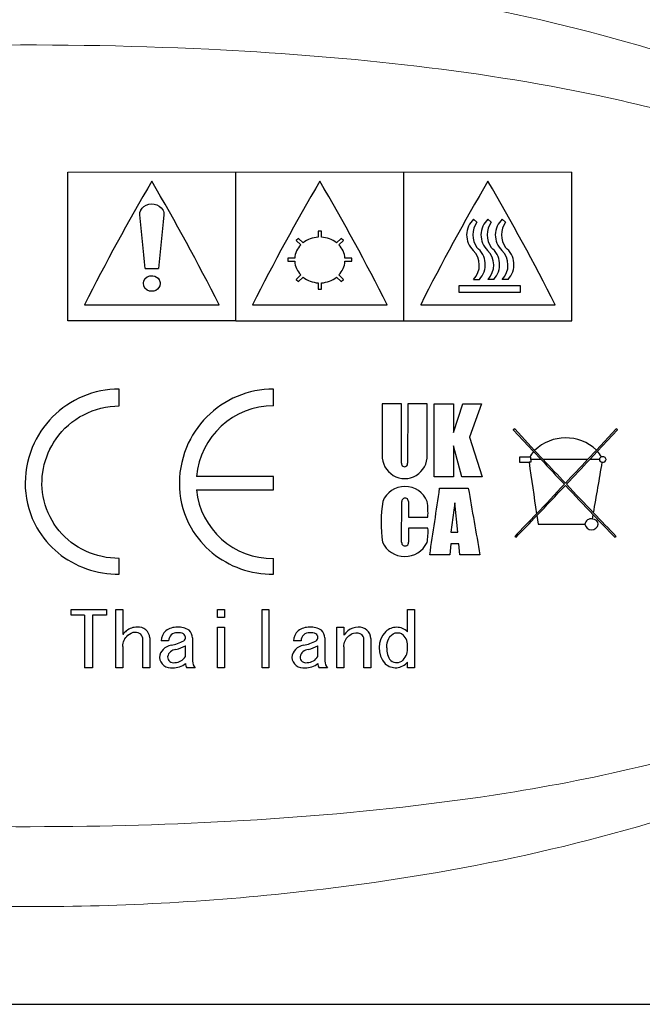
# Model space of a CAD drawing. Header units: millimetres. Extents: x 0 to 420, y 0 to 297.
# Tile 8 of 10: x 368 to 386, y 245 to 274. Entities that reach past the tile are written whole.
import ezdxf

# ---------------------------------------------------------------- set-up
doc = ezdxf.new("R2010")
doc.units = ezdxf.units.MM
doc.header["$LTSCALE"] = 0.25
doc.layers.add('CABLE TAG (VS)', color=7, linetype='Continuous', lineweight=20)
doc.layers.add('FORM', color=252, linetype='Continuous')

msp = doc.modelspace()

# ---------------------------------------------------------------- linework, layer by layer
at = {"layer": 'CABLE TAG (VS)', "lineweight": 25}
for p, q in [((369.3928, 265.4175), (369.3928, 269.8452)), ((374.3928, 265.4175), (374.3928, 269.8452)), ((379.3928, 265.4175), (379.3928, 269.8452)), ((384.3928, 265.4175), (384.3928, 269.8452)), ((381.5663, 268.3572), (381.4687, 268.4413)), ((381.8959, 268.4413), (381.9935, 268.3572)), ((382.3217, 268.4413), (382.4192, 268.3572)), ((376.9428, 268.0836), (376.8428, 268.0836)), ((376.8428, 268.0836), (376.8428, 267.9063)), ((376.9428, 267.9063), (376.9428, 268.0836)), ((376.2564, 267.8699), (376.1857, 267.8073)), ((376.1857, 267.8073), (376.3283, 267.6805)), ((376.399, 267.7435), (376.2564, 267.8699)), ((377.5292, 267.8699), (377.3866, 267.7435)), ((377.4573, 267.6805), (377.5999, 267.8073)), ((377.5999, 267.8073), (377.5292, 267.8699)), ((376.1444, 267.2816), (375.9428, 267.2816)), ((375.9428, 267.2816), (375.9428, 267.1908)), ((375.9428, 267.1908), (376.1444, 267.1908)), ((377.8428, 267.2816), (377.6411, 267.2816)), ((377.6411, 267.1908), (377.8428, 267.1908)), ((377.8428, 267.1908), (377.8428, 267.2816)), ((371.6928, 266.9766), (372.0928, 266.9766)), ((376.3283, 266.7841), (376.1857, 266.6522)), ((377.5999, 266.6522), (377.4573, 266.7841)), ((376.1857, 266.6522), (376.2564, 266.5865)), ((376.2564, 266.5865), (376.399, 266.7188)), ((376.8428, 266.5482), (376.8428, 266.3599)), ((376.9428, 266.3599), (376.9428, 266.5482)), ((377.3866, 266.7188), (377.5292, 266.5865)), ((377.5292, 266.5865), (377.5999, 266.6522)), ((381.4688, 266.6522), (381.6392, 266.6522)), ((382.0664, 266.6522), (381.8959, 266.6522)), ((382.4921, 266.6522), (382.3217, 266.6522)), ((376.8428, 266.3599), (376.9428, 266.3599)), ((381.0268, 266.4629), (381.0268, 266.2757)), ((382.8629, 266.4629), (381.0268, 266.4629)), ((381.0268, 266.2757), (382.8629, 266.2757)), ((382.8629, 266.2757), (382.8629, 266.4629)), ((369.8928, 265.8952), (373.8928, 265.8952)), ((374.8928, 265.8952), (378.8928, 265.8952)), ((379.8928, 265.8952), (383.8928, 265.8952)), ((374.3928, 265.4175), (369.3928, 265.4175)), ((374.3928, 265.4175), (379.3928, 265.4175)), ((379.3928, 265.4175), (384.3928, 265.4175)), ((370.9266, 262.8901), (370.9266, 263.3882)), ((375.5143, 262.8901), (375.5143, 263.3882)), ((378.7481, 262.9539), (378.7481, 261.4245)), ((379.3248, 262.9539), (378.7481, 262.9539)), ((379.3248, 261.1842), (379.3248, 262.9535)), ((379.5084, 262.9533), (379.5033, 261.1842)), ((380.0855, 262.9516), (379.5084, 262.9533)), ((380.0866, 261.4245), (380.0855, 262.9516)), ((380.2936, 260.7793), (380.2954, 262.9507)), ((380.2954, 262.9507), (380.8721, 262.9485)), ((380.8721, 262.0975), (381.148, 262.9487)), ((380.8721, 262.9485), (380.8721, 262.0975)), ((381.148, 262.9489), (381.699, 262.9489)), ((381.699, 262.9489), (381.344, 261.9595)), ((382.6895, 262.2028), (382.6495, 262.1786)), ((382.6495, 262.1786), (383.2534, 261.533)), ((383.2842, 261.567), (382.6895, 262.2028)), ((385.7097, 262.2028), (385.1224, 261.5748)), ((385.1535, 261.5412), (385.7496, 262.1786)), ((385.7496, 262.1786), (385.7097, 262.2028)), ((381.344, 261.9595), (381.7238, 260.7816)), ((380.8712, 261.6986), (380.8712, 260.7791)), ((381.1202, 260.7789), (380.8714, 261.6986)), ((383.2534, 261.5329), (383.4761, 261.295)), ((383.5387, 261.2951), (383.2842, 261.567)), ((385.1224, 261.5748), (384.8604, 261.295)), ((384.923, 261.295), (385.1535, 261.5412)), ((383.136, 261.3605), (382.8294, 261.3605)), ((382.8294, 261.3605), (382.8294, 261.2154)), ((382.8294, 261.2154), (383.117, 261.2154)), ((383.1654, 261.2154), (383.117, 261.2154)), ((383.1654, 261.3605), (383.136, 261.3605)), ((383.1654, 261.295), (383.1654, 261.3605)), ((383.1654, 261.295), (383.1654, 261.2154)), ((383.4761, 261.295), (383.1654, 261.295)), ((384.8604, 261.295), (383.5387, 261.295)), ((385.2086, 261.295), (384.923, 261.295)), ((375.5143, 260.7934), (373.223, 260.7934)), ((375.5143, 260.3966), (375.5143, 260.7934)), ((380.8709, 260.7791), (380.2936, 260.7791)), ((381.7238, 260.7816), (381.1202, 260.7789)), ((373.223, 260.3966), (375.5143, 260.3966)), ((380.4574, 260.4416), (381.3103, 260.4416)), ((379.3267, 258.8383), (379.3297, 260.0493)), ((379.5268, 260.0493), (379.532, 259.5773)), ((380.9098, 260.0087), (380.7935, 259.139)), ((380.9998, 259.1391), (380.9099, 260.0087)), ((379.532, 259.5773), (380.1093, 259.5773)), ((383.3489, 259.6273), (383.3871, 259.3693)), ((385.0044, 259.5251), (385.0265, 259.6522)), ((380.1092, 259.2505), (379.5319, 259.2505)), ((379.5319, 259.2505), (379.5319, 258.8383)), ((383.3871, 259.3693), (384.7773, 259.3693)), ((380.7935, 259.139), (380.9998, 259.139)), ((382.6895, 259.0053), (382.7293, 258.9817)), ((385.6697, 258.9819), (385.7097, 259.0053)), ((380.7926, 258.7922), (380.7585, 258.4561)), ((381.0268, 258.7922), (380.7926, 258.7922)), ((381.0603, 258.4559), (381.0268, 258.7922)), ((370.9266, 257.8824), (370.9266, 258.3545)), ((375.5143, 257.8824), (375.5143, 258.3545)), ((380.7585, 258.4561), (380.1615, 258.4561)), ((381.6573, 258.4558), (381.0603, 258.4558)), ((369.4923, 256.8383), (370.5488, 256.8383)), ((369.4923, 256.6628), (369.4923, 256.8382)), ((370.5488, 256.8382), (370.5488, 256.6628)), ((370.8257, 256.8382), (371.0308, 256.8382)), ((370.8257, 255.1009), (370.8257, 256.8382)), ((371.0308, 256.8382), (371.0308, 256.0902)), ((373.8515, 256.8382), (374.0567, 256.8382)), ((373.8515, 256.5984), (373.8515, 256.8382)), ((374.0567, 256.8382), (374.0567, 256.5985)), ((375.1747, 256.8382), (375.3799, 256.8382)), ((375.1747, 255.1009), (375.1747, 256.8382)), ((375.3799, 256.8382), (375.3799, 255.1009)), ((379.5032, 256.8382), (379.7084, 256.8382)), ((379.5032, 256.1711), (379.5032, 256.8382)), ((379.7084, 256.8382), (379.7084, 255.1009)), ((369.8923, 256.6628), (369.4923, 256.6628)), ((369.8923, 256.6628), (369.8923, 255.1009)), ((370.1282, 256.6628), (370.1282, 255.1009)), ((370.5488, 256.6628), (370.1282, 256.6628)), ((374.0567, 256.5984), (373.8515, 256.5984)), ((373.8515, 256.3066), (374.0567, 256.3066)), ((373.8515, 255.1009), (373.8515, 256.3066)), ((374.0567, 256.3066), (374.0567, 255.1009)), ((377.4005, 256.3066), (377.6056, 256.3066)), ((377.4005, 255.1009), (377.4005, 256.3066)), ((377.6056, 256.3066), (377.6056, 256.0723)), ((371.6258, 255.1009), (371.6258, 255.9293)), ((371.8309, 255.9917), (371.8309, 255.1009)), ((373.1028, 255.9917), (373.1028, 255.2982)), ((377.0415, 255.9917), (377.0415, 255.2982)), ((378.2006, 255.1009), (378.2006, 255.956)), ((378.4057, 255.9739), (378.4057, 255.1009)), ((371.0308, 255.7343), (371.0308, 255.1009)), ((372.395, 255.9026), (372.1694, 255.9026)), ((372.8976, 255.4366), (372.8976, 255.7519)), ((376.3338, 255.9026), (376.1081, 255.9026)), ((376.8364, 255.4366), (376.8364, 255.7519)), ((377.6056, 255.7255), (377.6056, 255.1009)), ((370.1282, 255.1009), (369.8923, 255.1009)), ((371.0308, 255.1009), (370.8257, 255.1009)), ((371.8309, 255.1009), (371.6258, 255.1009)), ((373.1848, 255.1009), (372.9387, 255.1009)), ((374.0567, 255.1009), (373.8515, 255.1009)), ((375.3799, 255.1009), (375.1747, 255.1009)), ((377.1236, 255.1009), (376.8774, 255.1009)), ((377.6056, 255.1009), (377.4005, 255.1009)), ((378.4057, 255.1009), (378.2006, 255.1009)), ((379.5032, 255.1009), (379.5032, 255.2723)), ((379.7084, 255.1009), (379.5032, 255.1009))]:
    msp.add_line(p, q, dxfattribs=at)
at = {"layer": 'CABLE TAG (VS)', "lineweight": 18}
for p, q in [((369.3928, 265.4175), (369.3928, 269.8452)), ((369.3928, 269.8452), (374.3928, 269.8452)), ((374.3928, 265.4175), (374.3928, 269.8452)), ((379.3928, 269.8452), (374.3928, 269.8452)), ((379.3928, 265.4175), (379.3928, 269.8452)), ((384.3928, 269.8452), (379.3928, 269.8452)), ((384.3928, 265.4175), (384.3928, 269.8452)), ((381.5663, 268.3572), (381.4687, 268.4413)), ((381.8959, 268.4413), (381.9935, 268.3572)), ((382.3217, 268.4413), (382.4192, 268.3572)), ((376.9428, 268.0836), (376.8428, 268.0836)), ((376.8428, 268.0836), (376.8428, 267.9063)), ((376.9428, 267.9063), (376.9428, 268.0836)), ((376.2564, 267.8699), (376.1857, 267.8073)), ((376.1857, 267.8073), (376.3283, 267.6805)), ((376.399, 267.7435), (376.2564, 267.8699)), ((377.5292, 267.8699), (377.3866, 267.7435)), ((377.4573, 267.6805), (377.5999, 267.8073)), ((377.5999, 267.8073), (377.5292, 267.8699)), ((376.1444, 267.2816), (375.9428, 267.2816)), ((375.9428, 267.2816), (375.9428, 267.1908)), ((375.9428, 267.1908), (376.1444, 267.1908)), ((377.8428, 267.2816), (377.6411, 267.2816)), ((377.6411, 267.1908), (377.8428, 267.1908)), ((377.8428, 267.1908), (377.8428, 267.2816)), ((371.6928, 266.9766), (372.0928, 266.9766)), ((376.3283, 266.7841), (376.1857, 266.6522)), ((377.5999, 266.6522), (377.4573, 266.7841)), ((376.1857, 266.6522), (376.2564, 266.5865)), ((376.2564, 266.5865), (376.399, 266.7188)), ((376.8428, 266.5482), (376.8428, 266.3599)), ((376.9428, 266.3599), (376.9428, 266.5482)), ((377.3866, 266.7188), (377.5292, 266.5865)), ((377.5292, 266.5865), (377.5999, 266.6522)), ((381.4688, 266.6522), (381.6392, 266.6522)), ((382.0664, 266.6522), (381.8959, 266.6522)), ((382.4921, 266.6522), (382.3217, 266.6522)), ((376.8428, 266.3599), (376.9428, 266.3599)), ((381.0268, 266.4629), (381.0268, 266.2757)), ((382.8629, 266.4629), (381.0268, 266.4629)), ((381.0268, 266.2757), (382.8629, 266.2757)), ((382.8629, 266.2757), (382.8629, 266.4629)), ((369.8928, 265.8952), (373.8928, 265.8952)), ((374.8928, 265.8952), (378.8928, 265.8952)), ((379.8928, 265.8952), (383.8928, 265.8952)), ((374.3928, 265.4175), (369.3928, 265.4175)), ((374.3928, 265.4175), (379.3928, 265.4175)), ((379.3928, 265.4175), (384.3928, 265.4175)), ((370.9266, 262.8901), (370.9266, 263.3882)), ((375.5143, 262.8901), (375.5143, 263.3882)), ((379.3248, 262.9539), (378.7481, 262.9539)), ((378.7481, 262.9539), (378.7481, 261.4245)), ((379.3248, 261.1842), (379.3248, 262.9535)), ((379.5084, 262.9533), (379.5033, 261.1842)), ((380.0855, 262.9516), (379.5084, 262.9533)), ((380.0866, 261.4245), (380.0855, 262.9516)), ((380.2936, 260.7793), (380.2954, 262.9507)), ((380.2954, 262.9507), (380.8721, 262.9485)), ((380.8721, 262.0975), (381.148, 262.9487)), ((380.8721, 262.9485), (380.8721, 262.0975)), ((381.148, 262.9489), (381.699, 262.9489)), ((381.699, 262.9489), (381.344, 261.9595)), ((382.6895, 262.2028), (382.6495, 262.1786)), ((382.6495, 262.1786), (383.2534, 261.533)), ((383.2842, 261.567), (382.6895, 262.2028)), ((385.7097, 262.2028), (385.1224, 261.5748)), ((385.1535, 261.5412), (385.7496, 262.1786)), ((385.7496, 262.1786), (385.7097, 262.2028)), ((381.344, 261.9595), (381.7238, 260.7816)), ((380.8712, 261.6986), (380.8712, 260.7791)), ((381.1202, 260.7789), (380.8714, 261.6986)), ((383.2534, 261.5329), (383.4761, 261.295)), ((383.5387, 261.2951), (383.2842, 261.567)), ((385.1224, 261.5748), (384.8604, 261.295)), ((384.923, 261.295), (385.1535, 261.5412)), ((383.136, 261.3605), (382.8294, 261.3605)), ((382.8294, 261.3605), (382.8294, 261.2154)), ((382.8294, 261.2154), (383.117, 261.2154)), ((383.1654, 261.2154), (383.117, 261.2154)), ((383.1654, 261.3605), (383.136, 261.3605)), ((383.1654, 261.295), (383.1654, 261.3605)), ((383.1654, 261.295), (383.1654, 261.2154)), ((383.4761, 261.295), (383.1654, 261.295)), ((384.8604, 261.295), (383.5387, 261.295)), ((385.2086, 261.295), (384.923, 261.295)), ((375.5143, 260.7934), (373.223, 260.7934)), ((375.5143, 260.3966), (375.5143, 260.7934)), ((380.8709, 260.7791), (380.2936, 260.7791)), ((381.7238, 260.7816), (381.1202, 260.7789)), ((373.223, 260.3966), (375.5143, 260.3966)), ((380.4574, 260.4416), (381.3103, 260.4416)), ((379.3267, 258.8383), (379.3297, 260.0493)), ((379.5268, 260.0493), (379.532, 259.5773)), ((380.9098, 260.0087), (380.7935, 259.139)), ((380.9998, 259.1391), (380.9099, 260.0087)), ((379.532, 259.5773), (380.1093, 259.5773)), ((383.3489, 259.6273), (383.3871, 259.3693)), ((385.0044, 259.5251), (385.0265, 259.6522)), ((380.1092, 259.2505), (379.5319, 259.2505)), ((379.5319, 259.2505), (379.5319, 258.8383)), ((383.3871, 259.3693), (384.7773, 259.3693)), ((380.7935, 259.139), (380.9998, 259.139)), ((382.6895, 259.0053), (382.7293, 258.9817)), ((385.6697, 258.9819), (385.7097, 259.0053)), ((380.7926, 258.7922), (380.7585, 258.4561)), ((381.0268, 258.7922), (380.7926, 258.7922)), ((381.0603, 258.4559), (381.0268, 258.7922)), ((370.9266, 257.8824), (370.9266, 258.3545)), ((375.5143, 257.8824), (375.5143, 258.3545)), ((380.7585, 258.4561), (380.1615, 258.4561)), ((381.6573, 258.4558), (381.0603, 258.4558)), ((369.4923, 256.8383), (370.5488, 256.8383)), ((369.4923, 256.6628), (369.4923, 256.8382)), ((370.5488, 256.8382), (370.5488, 256.6628)), ((370.8257, 256.8382), (371.0308, 256.8382)), ((370.8257, 255.1009), (370.8257, 256.8382)), ((371.0308, 256.8382), (371.0308, 256.0902)), ((373.8515, 256.8382), (374.0567, 256.8382)), ((373.8515, 256.5984), (373.8515, 256.8382)), ((374.0567, 256.8382), (374.0567, 256.5985)), ((375.1747, 256.8382), (375.3799, 256.8382)), ((375.1747, 255.1009), (375.1747, 256.8382)), ((375.3799, 256.8382), (375.3799, 255.1009)), ((379.5032, 256.8382), (379.7084, 256.8382)), ((379.5032, 256.1711), (379.5032, 256.8382)), ((379.7084, 256.8382), (379.7084, 255.1009)), ((369.8923, 256.6628), (369.4923, 256.6628)), ((369.8923, 256.6628), (369.8923, 255.1009)), ((370.1282, 256.6628), (370.1282, 255.1009)), ((370.5488, 256.6628), (370.1282, 256.6628)), ((374.0567, 256.5984), (373.8515, 256.5984)), ((373.8515, 256.3066), (374.0567, 256.3066)), ((373.8515, 255.1009), (373.8515, 256.3066)), ((374.0567, 256.3066), (374.0567, 255.1009)), ((377.4005, 256.3066), (377.6056, 256.3066)), ((377.4005, 255.1009), (377.4005, 256.3066)), ((377.6056, 256.3066), (377.6056, 256.0723)), ((371.6258, 255.1009), (371.6258, 255.9293)), ((371.8309, 255.9917), (371.8309, 255.1009)), ((373.1028, 255.9917), (373.1028, 255.2982)), ((377.0415, 255.9917), (377.0415, 255.2982)), ((378.2006, 255.1009), (378.2006, 255.956)), ((378.4057, 255.9739), (378.4057, 255.1009)), ((371.0308, 255.7343), (371.0308, 255.1009)), ((372.395, 255.9026), (372.1694, 255.9026)), ((372.8976, 255.4366), (372.8976, 255.7519)), ((376.3338, 255.9026), (376.1081, 255.9026)), ((376.8364, 255.4366), (376.8364, 255.7519)), ((377.6056, 255.7255), (377.6056, 255.1009)), ((370.1282, 255.1009), (369.8923, 255.1009)), ((371.0308, 255.1009), (370.8257, 255.1009)), ((371.8309, 255.1009), (371.6258, 255.1009)), ((373.1848, 255.1009), (372.9387, 255.1009)), ((374.0567, 255.1009), (373.8515, 255.1009)), ((375.3799, 255.1009), (375.1747, 255.1009)), ((377.1236, 255.1009), (376.8774, 255.1009)), ((377.6056, 255.1009), (377.4005, 255.1009)), ((378.4057, 255.1009), (378.2006, 255.1009)), ((379.5032, 255.1009), (379.5032, 255.2723)), ((379.7084, 255.1009), (379.5032, 255.1009))]:
    msp.add_line(p, q, dxfattribs=at)
at = {"layer": 'CABLE TAG (VS)', "lineweight": 25}
for centre, radius, start, end in [((425.1668, 238.205), 61.822, 149.511585, 153.390848), ((318.4921, 238.1369), 61.9657, 26.612952, 30.483211), ((430.1668, 238.205), 61.822, 149.511585, 153.390848), ((323.4921, 238.1369), 61.9657, 26.612952, 30.483211), ((435.1668, 238.205), 61.822, 149.511585, 153.390848), ((328.4921, 238.1369), 61.9657, 26.612952, 30.483211), ((606.6874, 244.6402), 235.6556, 174.172527, 174.561107), ((381.8924, 267.971), 0.6329, 132.01339, 226.54418), ((382.1023, 267.9781), 0.6565, 144.73185, 215.26815), ((382.3202, 267.971), 0.6334, 132.05495, 226.50261), ((382.5294, 267.9781), 0.6564, 144.72414, 215.27564), ((382.7459, 267.971), 0.6334, 132.05495, 226.50261), ((382.9551, 267.9781), 0.6564, 144.72414, 215.27564), ((376.7784, 267.2313), 0.6359, 135.05522, 175.46612), ((376.8839, 267.1081), 0.7993, 92.95189, 127.35081), ((376.9016, 267.1081), 0.7993, 52.64875, 87.0486), ((377.0069, 267.2312), 0.6362, 4.54404, 44.93475), ((381.0232, 267.0759), 0.6149, 316.44152, 45.11903), ((381.1773, 267.0928), 0.6383, 316.34593, 52.46319), ((381.4501, 267.0759), 0.6151, 316.45715, 45.10347), ((381.6041, 267.0928), 0.6386, 316.37266, 52.43659), ((381.8758, 267.0759), 0.6151, 316.45715, 45.10347), ((382.0299, 267.0928), 0.6386, 316.37266, 52.43659), ((376.8056, 267.2448), 0.6633, 184.66517, 223.9823), ((376.9796, 267.245), 0.6638, 316.03171, 355.32068), ((376.8886, 267.33), 0.7831, 231.30322, 266.64654), ((376.8966, 267.331), 0.7842, 273.37785, 308.67237), ((375.5131, 260.5911), 2.299, 89.96992, 174.95122), ((384.2074, 260.6077), 1.3313, 46.58709, 133.90406), ((383.9304, 260.9457), 0.8962, 139.06378, 152.42861), ((384.4764, 260.9407), 0.905, 28.34321, 41.56822), ((379.4176, 261.3981), 0.6695, 177.74373, 2.25957), ((1015.2554, 352.703), 638.7244, 188.2350753, 188.3738907), ((633.5678, 495.4635), 342.6087, 223.116708, 223.285789), ((662.5623, 522.6252), 382.2925, 223.124574, 223.269263), ((115.0543, 513.9666), 369.6461, 316.728682, 316.878321), ((134.8213, 495.473), 342.6225, 316.714208, 316.883282), ((-160.6479, 354.1758), 553.8008, 350.178379, 350.336647), ((385.2964, 261.3037), 0.0883, 185.61486, 269.08555), ((385.2929, 261.2884), 0.0844, 103.73895, 175.51899), ((385.3119, 261.2807), 0.0978, 8.42618, 113.47601), ((385.3144, 261.3085), 0.0951, 258.21611, 351.86196), ((379.414, 261.1701), 0.0904, 171.02144, 8.97867), ((375.4729, 260.6146), 2.2605, 185.53278, 271.04842), ((379.4261, 259.7719), 0.7196, 22.67792, 157.32287), ((26.575, 312.1702), 357.6431, 351.362123, 351.683709), ((688.884, 313.1728), 312.0611, 189.728342, 190.098473), ((235.6234, 400.423), 204.0289, 316.385817, 316.723829), ((239.1591, 397.134), 199.2456, 316.359071, 316.714662), ((530.0453, 397.9019), 200.3583, 223.287317, 223.631113), ((533.7264, 401.3216), 205.337, 223.276885, 223.603663), ((383.2522, 259.4075), 4.5357, 171.86447, 187.20873), ((379.4283, 260.0512), 0.0986, 359.92437, 181.10216), ((377.0304, 259.6886), 3.0808, 357.93295, 6.72403), ((274.7335, 363.2088), 150.0428, 316.013298, 316.372462), ((281.6554, 356.6269), 140.5365, 315.988474, 316.353295), ((384.962, 259.3435), 0.1865, 76.84972, 172.05406), ((385.005, 259.3517), 0.1732, 5.83082, 90.18534), ((489.2772, 359.0504), 144.0424, 223.635019, 224.004532), ((494.1482, 363.6721), 150.7117, 223.616069, 223.986009), ((378.2875, 259.1464), 1.8247, 349.83968, 3.27076), ((384.9773, 259.4101), 0.2041, 191.55113, 348.43959), ((379.4212, 259.146), 0.7363, 204.70517, 334.10536), ((379.4293, 258.8269), 0.1032, 173.65957, 6.34063), ((371.4384, 255.8262), 0.4809, 87.22561, 129.35181), ((371.5075, 255.9865), 0.3234, 0.95864, 98.15574), ((372.6237, 255.8109), 0.4964, 86.79324, 128.74644), ((372.6987, 255.7711), 0.5376, 55.88407, 95.04042), ((376.5624, 255.8109), 0.4964, 86.79324, 128.74644), ((376.6374, 255.7711), 0.5376, 55.88407, 95.04042), ((378.0225, 255.8556), 0.4512, 88.22469, 130.6138), ((378.0709, 255.9735), 0.3348, 0.08168, 95.89839), ((379.1796, 255.8322), 0.4744, 90.55333, 132.83769), ((379.1729, 255.8364), 0.4702, 45.38019, 89.75145), ((371.8601, 255.4049), 1.0757, 132.49397, 140.43147), ((371.3992, 255.9421), 0.227, 356.74757, 46.99624), ((372.5819, 255.8848), 0.4129, 130.63997, 177.53271), ((372.6435, 255.8956), 0.2486, 88.17291, 178.39537), ((372.6807, 255.8023), 0.3431, 63.07005, 94.89144), ((372.7724, 256.0019), 0.1238, 306.661, 59.05223), ((372.8137, 255.9953), 0.2891, 359.31509, 49.82207), ((376.5206, 255.8848), 0.4129, 130.63997, 177.53271), ((376.5823, 255.8956), 0.2486, 88.17291, 178.39537), ((376.6194, 255.8023), 0.3431, 63.07005, 94.89144), ((376.7111, 256.0019), 0.1238, 306.661, 59.05223), ((376.7524, 255.9953), 0.2891, 359.31509, 49.82207), ((378.4327, 255.3867), 1.0742, 130.94398, 140.34442), ((378.0283, 255.9582), 0.1723, 359.27494, 50.00465), ((379.35, 255.6896), 0.6954, 135.14695, 222.40317), ((379.0398, 255.7538), 0.4649, 355.41695, 44.76478), ((372.5258, 255.3635), 0.4104, 98.25472, 173.40646), ((372.6262, 255.3805), 0.2662, 93.4009, 169.73576), ((372.1242, 257.3555), 1.6224, 282.19082, 296.42861), ((372.2336, 257.1138), 1.5151, 284.40282, 295.99496), ((376.4645, 255.3635), 0.4104, 98.25472, 173.40646), ((376.565, 255.3805), 0.2662, 93.4009, 169.73576), ((376.063, 257.3555), 1.6224, 282.19082, 296.42861), ((376.1723, 257.1138), 1.5151, 284.40282, 295.99496), ((379.3865, 255.6373), 0.5025, 172.9421, 219.83602), ((379.0194, 255.6695), 0.4861, 316.13361, 5.56545), ((372.4662, 255.447), 0.35, 185.97608, 278.52795), ((372.5393, 255.4255), 0.1751, 179.18827, 283.3147), ((372.5677, 255.6453), 0.3904, 271.75688, 327.69397), ((376.4049, 255.447), 0.35, 185.97608, 278.52795), ((376.4781, 255.4255), 0.1751, 179.18827, 283.3147), ((376.5064, 255.6453), 0.3904, 271.75688, 327.69397), ((372.5356, 255.6741), 0.5735, 268.25028, 309.13719), ((373.0622, 255.2111), 0.1656, 173.70192, 221.73599), ((373.4008, 255.3064), 0.2981, 181.58838, 223.58465), ((376.4744, 255.6741), 0.5735, 268.25028, 309.13719), ((377.001, 255.2111), 0.1656, 173.70192, 221.73599), ((377.3395, 255.3064), 0.2981, 181.58838, 223.58465), ((379.1451, 255.5662), 0.4633, 228.22577, 320.6246), ((379.1753, 255.5376), 0.2826, 231.82815, 313.52767)]:
    msp.add_arc(centre, radius, start, end, dxfattribs=at)
at = {"layer": 'CABLE TAG (VS)', "lineweight": 18}
for centre, radius, start, end in [((425.1668, 238.205), 61.822, 149.511585, 153.390848), ((318.4921, 238.1369), 61.9657, 26.612952, 30.483211), ((430.1668, 238.205), 61.822, 149.511585, 153.390848), ((323.4921, 238.1369), 61.9657, 26.612952, 30.483211), ((435.1668, 238.205), 61.822, 149.511585, 153.390848), ((328.4921, 238.1369), 61.9657, 26.612952, 30.483211), ((606.6874, 244.6402), 235.6556, 174.172527, 174.561107), ((381.8924, 267.971), 0.6329, 132.01339, 226.54418), ((382.1023, 267.9781), 0.6565, 144.73185, 215.26815), ((382.3202, 267.971), 0.6334, 132.05495, 226.50261), ((382.5294, 267.9781), 0.6564, 144.72414, 215.27564), ((382.7459, 267.971), 0.6334, 132.05495, 226.50261), ((382.9551, 267.9781), 0.6564, 144.72414, 215.27564), ((376.7784, 267.2313), 0.6359, 135.05522, 175.46612), ((376.8839, 267.1081), 0.7993, 92.95189, 127.35081), ((376.9016, 267.1081), 0.7993, 52.64875, 87.0486), ((377.0069, 267.2312), 0.6362, 4.54404, 44.93475), ((381.0232, 267.0759), 0.6149, 316.44152, 45.11903), ((381.1773, 267.0928), 0.6383, 316.34593, 52.46319), ((381.4501, 267.0759), 0.6151, 316.45715, 45.10347), ((381.6041, 267.0928), 0.6386, 316.37266, 52.43659), ((381.8758, 267.0759), 0.6151, 316.45715, 45.10347), ((382.0299, 267.0928), 0.6386, 316.37266, 52.43659), ((376.8056, 267.2448), 0.6633, 184.66517, 223.9823), ((376.9796, 267.245), 0.6638, 316.03171, 355.32068), ((376.8886, 267.33), 0.7831, 231.30322, 266.64654), ((376.8966, 267.331), 0.7842, 273.37785, 308.67237), ((375.5131, 260.5911), 2.299, 89.96992, 174.95122), ((384.2074, 260.6077), 1.3313, 46.58709, 133.90406), ((383.9304, 260.9457), 0.8962, 139.06378, 152.42861), ((384.4764, 260.9407), 0.905, 28.34321, 41.56822), ((379.4176, 261.3981), 0.6695, 177.74373, 2.25957), ((1015.2554, 352.703), 638.7244, 188.2350753, 188.3738907), ((633.5678, 495.4635), 342.6087, 223.116708, 223.285789), ((662.5623, 522.6252), 382.2925, 223.124574, 223.269263), ((115.0543, 513.9666), 369.6461, 316.728682, 316.878321), ((134.8213, 495.473), 342.6225, 316.714208, 316.883282), ((-160.6479, 354.1758), 553.8008, 350.178379, 350.336647), ((385.2964, 261.3037), 0.0883, 185.61486, 269.08555), ((385.2929, 261.2884), 0.0844, 103.73895, 175.51899), ((385.3119, 261.2807), 0.0978, 8.42618, 113.47601), ((385.3144, 261.3085), 0.0951, 258.21611, 351.86196), ((379.414, 261.1701), 0.0904, 171.02144, 8.97867), ((375.4729, 260.6146), 2.2605, 185.53278, 271.04842), ((379.4261, 259.7719), 0.7196, 22.67792, 157.32287), ((26.575, 312.1702), 357.6431, 351.362123, 351.683709), ((688.884, 313.1728), 312.0611, 189.728342, 190.098473), ((235.6234, 400.423), 204.0289, 316.385817, 316.723829), ((239.1591, 397.134), 199.2456, 316.359071, 316.714662), ((530.0453, 397.9019), 200.3583, 223.287317, 223.631113), ((533.7264, 401.3216), 205.337, 223.276885, 223.603663), ((383.2522, 259.4075), 4.5357, 171.86447, 187.20873), ((379.4283, 260.0512), 0.0986, 359.92437, 181.10216), ((377.0304, 259.6886), 3.0808, 357.93295, 6.72403), ((274.7335, 363.2088), 150.0428, 316.013298, 316.372462), ((281.6554, 356.6269), 140.5365, 315.988474, 316.353295), ((384.962, 259.3435), 0.1865, 76.84972, 172.05406), ((385.005, 259.3517), 0.1732, 5.83082, 90.18534), ((489.2772, 359.0504), 144.0424, 223.635019, 224.004532), ((494.1482, 363.6721), 150.7117, 223.616069, 223.986009), ((378.2875, 259.1464), 1.8247, 349.83968, 3.27076), ((384.9773, 259.4101), 0.2041, 191.55113, 348.43959), ((379.4212, 259.146), 0.7363, 204.70517, 334.10536), ((379.4293, 258.8269), 0.1032, 173.65957, 6.34063), ((371.4384, 255.8262), 0.4809, 87.22561, 129.35181), ((371.5075, 255.9865), 0.3234, 0.95864, 98.15574), ((372.6237, 255.8109), 0.4964, 86.79324, 128.74644), ((372.6987, 255.7711), 0.5376, 55.88407, 95.04042), ((376.5624, 255.8109), 0.4964, 86.79324, 128.74644), ((376.6374, 255.7711), 0.5376, 55.88407, 95.04042), ((378.0225, 255.8556), 0.4512, 88.22469, 130.6138), ((378.0709, 255.9735), 0.3348, 0.08168, 95.89839), ((379.1796, 255.8322), 0.4744, 90.55333, 132.83769), ((379.1729, 255.8364), 0.4702, 45.38019, 89.75145), ((371.8601, 255.4049), 1.0757, 132.49397, 140.43147), ((371.3992, 255.9421), 0.227, 356.74757, 46.99624), ((372.5819, 255.8848), 0.4129, 130.63997, 177.53271), ((372.6435, 255.8956), 0.2486, 88.17291, 178.39537), ((372.6807, 255.8023), 0.3431, 63.07005, 94.89144), ((372.7724, 256.0019), 0.1238, 306.661, 59.05223), ((372.8137, 255.9953), 0.2891, 359.31509, 49.82207), ((376.5206, 255.8848), 0.4129, 130.63997, 177.53271), ((376.5823, 255.8956), 0.2486, 88.17291, 178.39537), ((376.6194, 255.8023), 0.3431, 63.07005, 94.89144), ((376.7111, 256.0019), 0.1238, 306.661, 59.05223), ((376.7524, 255.9953), 0.2891, 359.31509, 49.82207), ((378.4327, 255.3867), 1.0742, 130.94398, 140.34442), ((378.0283, 255.9582), 0.1723, 359.27494, 50.00465), ((379.35, 255.6896), 0.6954, 135.14695, 222.40317), ((379.0398, 255.7538), 0.4649, 355.41695, 44.76478), ((372.5258, 255.3635), 0.4104, 98.25472, 173.40646), ((372.6262, 255.3805), 0.2662, 93.4009, 169.73576), ((372.1242, 257.3555), 1.6224, 282.19082, 296.42861), ((372.2336, 257.1138), 1.5151, 284.40282, 295.99496), ((376.4645, 255.3635), 0.4104, 98.25472, 173.40646), ((376.565, 255.3805), 0.2662, 93.4009, 169.73576), ((376.063, 257.3555), 1.6224, 282.19082, 296.42861), ((376.1723, 257.1138), 1.5151, 284.40282, 295.99496), ((379.3865, 255.6373), 0.5025, 172.9421, 219.83602), ((379.0194, 255.6695), 0.4861, 316.13361, 5.56545), ((372.4662, 255.447), 0.35, 185.97608, 278.52795), ((372.5393, 255.4255), 0.1751, 179.18827, 283.3147), ((372.5677, 255.6453), 0.3904, 271.75688, 327.69397), ((376.4049, 255.447), 0.35, 185.97608, 278.52795), ((376.4781, 255.4255), 0.1751, 179.18827, 283.3147), ((376.5064, 255.6453), 0.3904, 271.75688, 327.69397), ((372.5356, 255.6741), 0.5735, 268.25028, 309.13719), ((373.0622, 255.2111), 0.1656, 173.70192, 221.73599), ((373.4008, 255.3064), 0.2981, 181.58838, 223.58465), ((376.4744, 255.6741), 0.5735, 268.25028, 309.13719), ((377.001, 255.2111), 0.1656, 173.70192, 221.73599), ((377.3395, 255.3064), 0.2981, 181.58838, 223.58465), ((379.1451, 255.5662), 0.4633, 228.22577, 320.6246), ((379.1753, 255.5376), 0.2826, 231.82815, 313.52767)]:
    msp.add_arc(centre, radius, start, end, dxfattribs=at)
at = {"layer": 'CABLE TAG (VS)'}
for points, knots in [([(368.2259, 275.9998), (363.083, 275.9976), (357.8928, 275.491), (349.212, 273.4984), (345.2078, 272.1748), (339.4218, 268.7358), (336.6541, 266.4682), (335.9128, 263.4983)], [5.6003084, 5.6003084, 5.6003084, 5.6003084, 7.9254145, 7.9254145, 9.6774696, 9.6774696, 10.9998668, 10.9998668, 10.9998668, 10.9998668]), ([(368.2259, 275.9998), (371.7392, 276.0012), (375.2453, 275.759), (382.594, 274.6812), (386.5869, 273.7431), (393.0425, 271.1903), (396.2506, 269.5137), (399.2348, 266.3018), (400.1069, 265.0382), (400.5055, 263.6403), (400.5408, 263.4983)], [0, 0, 0, 0, 1.5883169, 1.5883169, 3.3772984, 3.3772984, 4.7810972, 4.7810972, 5.327238, 5.3884661, 5.3884661, 5.3884661, 5.3884661]), ([(398.0563, 263.4983), (398.0448, 263.5484), (397.772, 264.6749), (397.2048, 265.7148), (395.4171, 267.9373), (393.8616, 269.0027), (390.0855, 270.8865), (387.6064, 271.6037), (381.4712, 272.9071), (377.3705, 273.3114), (368.7225, 273.7312), (363.4613, 273.6511), (355.4666, 272.9), (352.2128, 272.4267), (347.0666, 271.0595), (344.9221, 270.2916), (341.4299, 268.2176), (339.9692, 266.9459), (338.7625, 264.7046), (338.5374, 264.1105), (338.3971, 263.4983)], [0.01035204, 0.01035204, 0.01035204, 0.01035204, 0.01141096, 0.03423289, 0.03423289, 0.07201313, 0.07201313, 0.12491301, 0.12491301, 0.20567559, 0.20567559, 0.30946049, 0.30946049, 0.37654152, 0.37654152, 0.42356393, 0.42356393, 0.46458948, 0.46458948, 0.47834761, 0.47834761, 0.47834761, 0.47834761]), ([(335.9124, 260.4984), (336.4464, 258.375), (338.0539, 256.5563), (342.5488, 253.0965), (346.0365, 251.6311), (353.6766, 249.2592), (358.4846, 248.4853), (364.8778, 248.0547), (366.5524, 247.9976), (368.2259, 247.997)], [11.4633396, 11.4633396, 11.4633396, 11.4633396, 12.5062175, 12.5062175, 14.0513399, 14.0513399, 16.2097838, 16.2097838, 16.9744391, 16.9744391, 16.9744391, 16.9744391]), ([(338.3966, 260.4983), (338.8299, 258.6089), (340.0418, 257.0502), (343.1332, 254.5856), (345.1413, 253.6674), (349.9886, 252.0233), (353.235, 251.4304), (360.7467, 250.5064), (365.4905, 250.3203), (374.0314, 250.4506), (378.4122, 250.7357), (385.2093, 251.8143), (388.0784, 252.4554), (392.5146, 254.2229), (394.411, 255.2558), (396.9054, 257.7418), (397.7181, 259.0338), (398.0553, 260.4983)], [0.50033028, 0.50033028, 0.50033028, 0.50033028, 0.54308094, 0.54308094, 0.58893761, 0.58893761, 0.65818618, 0.65818618, 0.75761553, 0.75761553, 0.84813874, 0.84813874, 0.91060622, 0.91060622, 0.95517612, 0.95517612, 0.98889495, 0.98889495, 0.98889495, 0.98889495]), ([(400.5413, 260.4983), (400.4789, 260.2449), (399.9427, 258.5216), (398.7097, 257.025), (395.1489, 253.7628), (391.6513, 252.1404), (384.7225, 249.759), (380.6359, 248.9368), (373.8345, 248.1536), (371.0317, 247.9959), (368.2259, 247.997)], [5.8123149, 5.8123149, 5.8123149, 5.8123149, 5.9214409, 6.5637058, 6.5637058, 8.0533611, 8.0533611, 9.834506, 9.834506, 11.0695347, 11.0695347, 11.0695347, 11.0695347])]:
    msp.add_open_spline(points, degree=3, knots=knots, dxfattribs=at)
at = {"layer": 'CABLE TAG (VS)', "lineweight": 25}
for points, knots in [([(371.6928, 266.9766), (371.6416, 267.5128), (371.5895, 268.0435), (371.5144, 268.7776), (371.7492, 268.9275), (372.0674, 268.8739), (372.2273, 268.7809), (372.2548, 268.6197), (372.2497, 268.5671)], [0, 0, 0, 0, 1, 1, 1.402147, 1.402147, 1.5989279, 1.6973154, 1.6973154, 1.6973154, 1.6973154]), ([(372.1428, 266.5296), (372.141, 266.5686), (372.1181, 266.6848), (371.9988, 266.7509), (371.6624, 266.7902), (371.5317, 266.4697), (371.9171, 266.2366), (372.1425, 266.3457), (372.1428, 266.5296)], [0, 0, 0, 0, 0.0673166, 0.2019499, 0.2019499, 0.671501, 0.671501, 1, 1, 1, 1]), ([(370.9266, 263.3882), (370.5547, 263.3885), (369.439, 263.1654), (368.6147, 262.3355), (368.0227, 260.8855), (368.0547, 259.9927), (368.8093, 258.6865), (369.5895, 258.0523), (370.5923, 257.8822), (370.9266, 257.8824)], [0, 0, 0, 0, 0.1268374, 0.3805123, 0.3805123, 0.6638825, 0.6638825, 0.8879608, 1, 1, 1, 1]), ([(375.5143, 263.3882), (375.1424, 263.3885), (374.0267, 263.1654), (373.2025, 262.3355), (372.6104, 260.8855), (372.6424, 259.9927), (373.397, 258.6865), (374.1772, 258.0523), (375.18, 257.8822), (375.5143, 257.8824)], [0, 0, 0, 0, 0.1268374, 0.3805123, 0.3805123, 0.6638825, 0.6638825, 0.8879608, 1, 1, 1, 1]), ([(370.9266, 258.3545), (370.58, 258.3542), (369.5403, 258.5801), (368.8546, 259.4001), (368.5304, 260.7096), (368.6755, 261.383), (369.4638, 262.5151), (370.1913, 262.89), (370.9266, 262.8901)], [0, 0, 0, 0, 0.1412598, 0.4237795, 0.4237795, 0.6927647, 0.6927647, 1, 1, 1, 1]), ([(371.0308, 255.7345), (371.0308, 255.8661), (371.1042, 256.0401), (371.373, 256.1949), (371.5103, 256.1462), (371.554, 256.1081)], [0.0014295, 0.0014295, 0.0014295, 0.0014295, 1.0384353, 1.5963022, 2.0303843, 2.0303843, 2.0303843, 2.0303843]), ([(377.6056, 255.7256), (377.6056, 255.8514), (377.6771, 256.0068), (377.9174, 256.1651), (378.0756, 256.1455), (378.139, 256.0902)], [0.0019055, 0.0019055, 0.0019055, 0.0019055, 1.0130926, 1.4393228, 2.0793021, 2.0793021, 2.0793021, 2.0793021]), ([(378.8878, 255.699), (378.8877, 255.7927), (378.911, 255.9734), (379.1147, 256.1804), (379.3071, 256.1361), (379.3699, 256.0812)], [0.0013756, 0.0013756, 0.0013756, 0.0013756, 0.688726, 1.3128306, 1.8966329, 1.8966329, 1.8966329, 1.8966329])]:
    msp.add_open_spline(points, degree=3, knots=knots, dxfattribs=at)
at = {"layer": 'CABLE TAG (VS)', "lineweight": 18}
for points, knots in [([(371.6928, 266.9766), (371.6416, 267.5128), (371.5895, 268.0435), (371.5144, 268.7776), (371.7492, 268.9275), (372.0674, 268.8739), (372.2273, 268.7809), (372.2548, 268.6197), (372.2497, 268.5671)], [0, 0, 0, 0, 1, 1, 1.402147, 1.402147, 1.5989279, 1.6973154, 1.6973154, 1.6973154, 1.6973154]), ([(372.1428, 266.5296), (372.141, 266.5686), (372.1181, 266.6848), (371.9988, 266.7509), (371.6624, 266.7902), (371.5317, 266.4697), (371.9171, 266.2366), (372.1425, 266.3457), (372.1428, 266.5296)], [0, 0, 0, 0, 0.0673166, 0.2019499, 0.2019499, 0.671501, 0.671501, 1, 1, 1, 1]), ([(370.9266, 263.3882), (370.5547, 263.3885), (369.439, 263.1654), (368.6147, 262.3355), (368.0227, 260.8855), (368.0547, 259.9927), (368.8093, 258.6865), (369.5895, 258.0523), (370.5923, 257.8822), (370.9266, 257.8824)], [0, 0, 0, 0, 0.1268374, 0.3805123, 0.3805123, 0.6638825, 0.6638825, 0.8879608, 1, 1, 1, 1]), ([(375.5143, 263.3882), (375.1424, 263.3885), (374.0267, 263.1654), (373.2025, 262.3355), (372.6104, 260.8855), (372.6424, 259.9927), (373.397, 258.6865), (374.1772, 258.0523), (375.18, 257.8822), (375.5143, 257.8824)], [0, 0, 0, 0, 0.1268374, 0.3805123, 0.3805123, 0.6638825, 0.6638825, 0.8879608, 1, 1, 1, 1]), ([(370.9266, 258.3545), (370.58, 258.3542), (369.5403, 258.5801), (368.8546, 259.4001), (368.5304, 260.7096), (368.6755, 261.383), (369.4638, 262.5151), (370.1913, 262.89), (370.9266, 262.8901)], [0, 0, 0, 0, 0.1412598, 0.4237795, 0.4237795, 0.6927647, 0.6927647, 1, 1, 1, 1]), ([(371.0308, 255.7345), (371.0308, 255.8661), (371.1042, 256.0401), (371.373, 256.1949), (371.5103, 256.1462), (371.554, 256.1081)], [0.0014295, 0.0014295, 0.0014295, 0.0014295, 1.0384353, 1.5963022, 2.0303843, 2.0303843, 2.0303843, 2.0303843]), ([(377.6056, 255.7256), (377.6056, 255.8514), (377.6771, 256.0068), (377.9174, 256.1651), (378.0756, 256.1455), (378.139, 256.0902)], [0.0019055, 0.0019055, 0.0019055, 0.0019055, 1.0130926, 1.4393228, 2.0793021, 2.0793021, 2.0793021, 2.0793021]), ([(378.8878, 255.699), (378.8877, 255.7927), (378.911, 255.9734), (379.1147, 256.1804), (379.3071, 256.1361), (379.3699, 256.0812)], [0.0013756, 0.0013756, 0.0013756, 0.0013756, 0.688726, 1.3128306, 1.8966329, 1.8966329, 1.8966329, 1.8966329])]:
    msp.add_open_spline(points, degree=3, knots=knots, dxfattribs=at)
at = {"layer": 'FORM'}
msp.add_lwpolyline([(406.5, 286), (329.4122, 286), (329.4122, 245.0931), (406.5, 245.0931)], close=True, dxfattribs=at)

doc.saveas('drawing.dxf')
